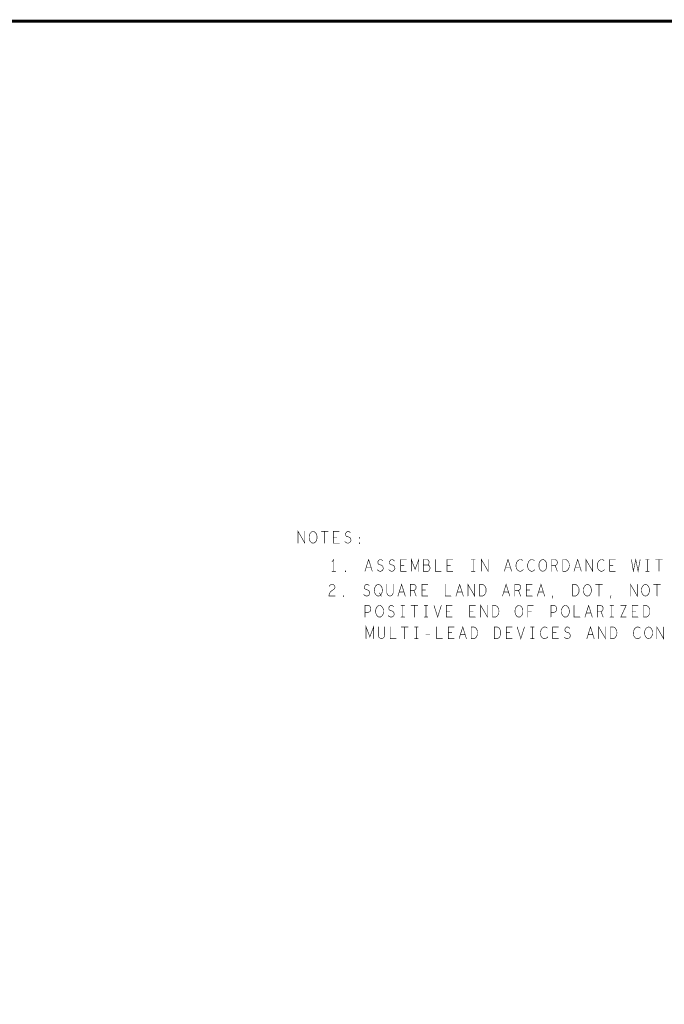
# Model space of a CAD drawing. Extents: x 23.5 to 56.6, y 21.5 to 42.6.
# Tile 21 of 22: x 42.8 to 49.7, y 32 to 42.6. Entities that reach past the tile are written whole.
import ezdxf

# ---------------------------------------------------------------- set-up
doc = ezdxf.new("R2010")
doc.units = 0
doc.layers.add('1', color=2, linetype='CONTINUOUS')

msp = doc.modelspace()

# ---------------------------------------------------------------- linework, layer by layer
at = {"layer": '1'}
for points, const_width in [([(23.545, 21.545), (56.545, 21.545), (56.545, 42.545), (23.545, 42.545), (23.545, 21.545)], 0.03), ([(45.81, 36.97), (45.81, 37.095), (45.882, 36.97), (45.882, 37.095)], 0.006), ([(45.97, 36.97), (45.958, 36.972), (45.947, 36.98), (45.937, 36.992), (45.931, 37.007), (45.928, 37.024), (45.928, 37.04), (45.931, 37.057), (45.937, 37.072), (45.947, 37.084), (45.958, 37.092), (45.97, 37.095), (45.982, 37.092), (45.993, 37.084), (46.003, 37.072), (46.009, 37.057), (46.012, 37.04), (46.012, 37.024), (46.009, 37.007), (46.003, 36.992), (45.993, 36.98), (45.982, 36.972), (45.97, 36.97)], 0.006), ([(46.058, 37.095), (46.13, 37.095)], 0.006), ([(46.094, 37.095), (46.094, 36.97)], 0.006), ([(46.249, 36.97), (46.187, 36.97), (46.187, 37.095), (46.249, 37.095)], 0.006), ([(46.224, 37.034), (46.187, 37.034)], 0.006), ([(46.309, 36.986), (46.322, 36.976), (46.336, 36.97), (46.348, 36.97), (46.361, 36.976), (46.37, 36.986), (46.375, 37.001), (46.371, 37.015), (46.364, 37.028), (46.35, 37.036), (46.331, 37.04), (46.32, 37.049), (46.316, 37.063), (46.319, 37.078), (46.327, 37.088), (46.337, 37.095), (46.348, 37.095), (46.359, 37.09), (46.368, 37.08)], 0.006), ([(46.466, 37.022), (46.463, 37.024), (46.463, 37.028), (46.466, 37.03), (46.469, 37.028), (46.469, 37.024), (46.466, 37.022)], 0.006), ([(46.466, 36.965), (46.463, 36.967), (46.463, 36.972), (46.466, 36.974), (46.469, 36.972), (46.469, 36.967), (46.466, 36.965)], 0.006), ([(46.191, 36.67), (46.191, 36.795), (46.172, 36.77)], 0.006), ([(46.524, 36.67), (46.563, 36.795), (46.602, 36.67)], 0.006), ([(47.019, 36.67), (47.019, 36.795), (47.059, 36.69), (47.099, 36.795), (47.099, 36.67)], 0.006), ([(47.767, 36.67), (47.767, 36.795), (47.839, 36.67), (47.839, 36.795)], 0.006), ([(48.012, 36.67), (48.051, 36.795), (48.09, 36.67)], 0.006), ([(48.756, 36.67), (48.795, 36.795), (48.834, 36.67)], 0.006), ([(48.883, 36.67), (48.883, 36.795), (48.955, 36.67), (48.955, 36.795)], 0.006), ([(49.369, 36.795), (49.39, 36.67), (49.415, 36.795), (49.44, 36.67), (49.462, 36.795)], 0.006), ([(46.588, 36.713), (46.538, 36.713)], 0.006), ([(46.654, 36.686), (46.667, 36.676), (46.681, 36.67), (46.693, 36.67), (46.706, 36.676), (46.715, 36.686), (46.72, 36.701), (46.716, 36.715), (46.709, 36.728), (46.695, 36.736), (46.676, 36.74), (46.665, 36.749), (46.661, 36.763), (46.664, 36.778), (46.672, 36.788), (46.682, 36.795), (46.693, 36.795), (46.704, 36.79), (46.713, 36.78)], 0.006), ([(46.778, 36.686), (46.791, 36.676), (46.805, 36.67), (46.817, 36.67), (46.83, 36.676), (46.839, 36.686), (46.844, 36.701), (46.84, 36.715), (46.833, 36.728), (46.819, 36.736), (46.8, 36.74), (46.789, 36.749), (46.785, 36.763), (46.788, 36.778), (46.796, 36.788), (46.806, 36.795), (46.817, 36.795), (46.828, 36.79), (46.837, 36.78)], 0.006), ([(46.966, 36.67), (46.904, 36.67), (46.904, 36.795), (46.966, 36.795)], 0.006), ([(46.941, 36.734), (46.904, 36.734)], 0.006), ([(47.195, 36.736), (47.202, 36.742), (47.206, 36.753), (47.209, 36.767), (47.206, 36.78), (47.2, 36.788), (47.189, 36.795), (47.147, 36.795), (47.147, 36.67), (47.199, 36.67), (47.209, 36.678), (47.216, 36.69), (47.219, 36.705), (47.216, 36.72), (47.206, 36.732), (47.195, 36.736), (47.147, 36.736)], 0.006), ([(47.276, 36.795), (47.276, 36.67), (47.338, 36.67)], 0.006), ([(47.462, 36.67), (47.4, 36.67), (47.4, 36.795), (47.462, 36.795)], 0.006), ([(47.437, 36.734), (47.4, 36.734)], 0.006), ([(47.66, 36.795), (47.698, 36.795)], 0.006), ([(47.679, 36.795), (47.679, 36.67)], 0.006), ([(48.076, 36.713), (48.026, 36.713)], 0.006), ([(48.209, 36.784), (48.2, 36.79), (48.189, 36.795), (48.177, 36.795), (48.163, 36.788), (48.152, 36.778), (48.144, 36.765), (48.138, 36.745), (48.136, 36.726), (48.139, 36.707), (48.144, 36.695), (48.153, 36.682), (48.164, 36.674), (48.175, 36.67), (48.186, 36.67), (48.197, 36.674), (48.206, 36.68), (48.214, 36.688)], 0.006), ([(48.333, 36.784), (48.324, 36.79), (48.313, 36.795), (48.301, 36.795), (48.287, 36.788), (48.276, 36.778), (48.268, 36.765), (48.262, 36.745), (48.26, 36.726), (48.263, 36.707), (48.268, 36.695), (48.277, 36.682), (48.288, 36.674), (48.299, 36.67), (48.31, 36.67), (48.321, 36.674), (48.33, 36.68), (48.338, 36.688)], 0.006), ([(48.423, 36.67), (48.411, 36.672), (48.4, 36.68), (48.39, 36.692), (48.384, 36.707), (48.381, 36.724), (48.381, 36.74), (48.384, 36.757), (48.39, 36.772), (48.4, 36.784), (48.411, 36.792), (48.423, 36.795), (48.435, 36.792), (48.446, 36.784), (48.456, 36.772), (48.462, 36.757), (48.465, 36.74), (48.465, 36.724), (48.462, 36.707), (48.456, 36.692), (48.446, 36.68), (48.435, 36.672), (48.423, 36.67)], 0.006), ([(48.516, 36.67), (48.516, 36.795), (48.555, 36.795), (48.567, 36.788), (48.575, 36.78), (48.578, 36.763), (48.575, 36.747), (48.566, 36.736), (48.555, 36.73), (48.516, 36.73)], 0.006), ([(48.555, 36.73), (48.578, 36.67)], 0.006), ([(48.637, 36.67), (48.637, 36.795), (48.668, 36.795), (48.68, 36.788), (48.69, 36.78), (48.697, 36.767), (48.704, 36.753), (48.705, 36.732), (48.704, 36.711), (48.697, 36.697), (48.69, 36.684), (48.68, 36.676), (48.668, 36.67), (48.637, 36.67)], 0.006), ([(48.82, 36.713), (48.77, 36.713)], 0.006), ([(49.077, 36.784), (49.068, 36.79), (49.057, 36.795), (49.045, 36.795), (49.031, 36.788), (49.02, 36.778), (49.012, 36.765), (49.006, 36.745), (49.004, 36.726), (49.007, 36.707), (49.012, 36.695), (49.021, 36.682), (49.032, 36.674), (49.043, 36.67), (49.054, 36.67), (49.065, 36.674), (49.074, 36.68), (49.082, 36.688)], 0.006), ([(49.198, 36.67), (49.136, 36.67), (49.136, 36.795), (49.198, 36.795)], 0.006), ([(49.173, 36.734), (49.136, 36.734)], 0.006), ([(49.52, 36.795), (49.558, 36.795)], 0.006), ([(49.539, 36.795), (49.539, 36.67)], 0.006), ([(49.627, 36.795), (49.699, 36.795)], 0.006), ([(49.663, 36.795), (49.663, 36.67)], 0.006), ([(46.172, 36.67), (46.21, 36.67)], 0.006), ([(46.315, 36.665), (46.312, 36.667), (46.312, 36.672), (46.315, 36.674), (46.318, 36.672), (46.318, 36.667), (46.315, 36.665)], 0.006), ([(47.66, 36.67), (47.698, 36.67)], 0.006), ([(49.52, 36.67), (49.558, 36.67)], 0.006), ([(46.142, 36.509), (46.151, 36.521), (46.162, 36.527), (46.174, 36.53), (46.19, 36.525), (46.2, 36.515), (46.204, 36.502), (46.202, 36.49), (46.196, 36.48), (46.165, 36.459), (46.151, 36.444), (46.142, 36.423), (46.138, 36.405), (46.204, 36.405)], 0.006), ([(46.51, 36.421), (46.523, 36.411), (46.537, 36.405), (46.549, 36.405), (46.562, 36.411), (46.571, 36.421), (46.576, 36.436), (46.572, 36.45), (46.565, 36.463), (46.551, 36.471), (46.532, 36.475), (46.521, 36.484), (46.517, 36.498), (46.52, 36.513), (46.528, 36.523), (46.538, 36.53), (46.549, 36.53), (46.56, 36.525), (46.569, 36.515)], 0.006), ([(46.667, 36.405), (46.655, 36.407), (46.644, 36.415), (46.634, 36.427), (46.628, 36.442), (46.625, 36.459), (46.625, 36.475), (46.628, 36.492), (46.634, 36.507), (46.644, 36.519), (46.655, 36.527), (46.667, 36.53), (46.679, 36.527), (46.69, 36.519), (46.7, 36.507), (46.706, 36.492), (46.709, 36.475), (46.709, 36.459), (46.706, 36.442), (46.7, 36.427), (46.69, 36.415), (46.679, 36.407), (46.667, 36.405)], 0.006), ([(46.757, 36.53), (46.757, 36.44), (46.763, 36.421), (46.776, 36.409), (46.791, 36.405), (46.807, 36.409), (46.819, 36.421), (46.825, 36.44), (46.825, 36.53)], 0.006), ([(46.876, 36.405), (46.915, 36.53), (46.954, 36.405)], 0.006), ([(47.008, 36.405), (47.008, 36.53), (47.047, 36.53), (47.059, 36.523), (47.067, 36.515), (47.07, 36.498), (47.067, 36.482), (47.058, 36.471), (47.047, 36.465), (47.008, 36.465)], 0.006), ([(47.194, 36.405), (47.132, 36.405), (47.132, 36.53), (47.194, 36.53)], 0.006), ([(47.38, 36.53), (47.38, 36.405), (47.442, 36.405)], 0.006), ([(47.496, 36.405), (47.535, 36.53), (47.574, 36.405)], 0.006), ([(47.623, 36.405), (47.623, 36.53), (47.695, 36.405), (47.695, 36.53)], 0.006), ([(47.749, 36.405), (47.749, 36.53), (47.78, 36.53), (47.792, 36.523), (47.802, 36.515), (47.809, 36.502), (47.816, 36.488), (47.817, 36.467), (47.816, 36.446), (47.809, 36.432), (47.802, 36.419), (47.792, 36.411), (47.78, 36.405), (47.749, 36.405)], 0.006), ([(47.992, 36.405), (48.031, 36.53), (48.07, 36.405)], 0.006), ([(48.124, 36.405), (48.124, 36.53), (48.163, 36.53), (48.175, 36.523), (48.183, 36.515), (48.186, 36.498), (48.183, 36.482), (48.174, 36.471), (48.163, 36.465), (48.124, 36.465)], 0.006), ([(48.31, 36.405), (48.248, 36.405), (48.248, 36.53), (48.31, 36.53)], 0.006), ([(48.364, 36.405), (48.403, 36.53), (48.442, 36.405)], 0.006), ([(48.741, 36.405), (48.741, 36.53), (48.772, 36.53), (48.784, 36.523), (48.794, 36.515), (48.801, 36.502), (48.808, 36.488), (48.809, 36.467), (48.808, 36.446), (48.801, 36.432), (48.794, 36.419), (48.784, 36.411), (48.772, 36.405), (48.741, 36.405)], 0.006), ([(48.899, 36.405), (48.887, 36.407), (48.876, 36.415), (48.866, 36.427), (48.86, 36.442), (48.857, 36.459), (48.857, 36.475), (48.86, 36.492), (48.866, 36.507), (48.876, 36.519), (48.887, 36.527), (48.899, 36.53), (48.911, 36.527), (48.922, 36.519), (48.932, 36.507), (48.938, 36.492), (48.941, 36.475), (48.941, 36.459), (48.938, 36.442), (48.932, 36.427), (48.922, 36.415), (48.911, 36.407), (48.899, 36.405)], 0.006), ([(48.987, 36.53), (49.059, 36.53)], 0.006), ([(49.023, 36.53), (49.023, 36.405)], 0.006), ([(49.359, 36.405), (49.359, 36.53), (49.431, 36.405), (49.431, 36.53)], 0.006), ([(49.519, 36.405), (49.507, 36.407), (49.496, 36.415), (49.486, 36.427), (49.48, 36.442), (49.477, 36.459), (49.477, 36.475), (49.48, 36.492), (49.486, 36.507), (49.496, 36.519), (49.507, 36.527), (49.519, 36.53), (49.531, 36.527), (49.542, 36.519), (49.552, 36.507), (49.558, 36.492), (49.561, 36.475), (49.561, 36.459), (49.558, 36.442), (49.552, 36.427), (49.542, 36.415), (49.531, 36.407), (49.519, 36.405)], 0.006), ([(49.607, 36.53), (49.679, 36.53)], 0.006), ([(49.643, 36.53), (49.643, 36.405)], 0.006), ([(46.295, 36.4), (46.292, 36.402), (46.292, 36.407), (46.295, 36.409), (46.298, 36.407), (46.298, 36.402), (46.295, 36.4)], 0.006), ([(46.679, 36.438), (46.698, 36.405)], 0.006), ([(46.94, 36.448), (46.89, 36.448)], 0.006), ([(47.047, 36.465), (47.07, 36.405)], 0.006), ([(47.169, 36.469), (47.132, 36.469)], 0.006), ([(47.56, 36.448), (47.51, 36.448)], 0.006), ([(48.056, 36.448), (48.006, 36.448)], 0.006), ([(48.163, 36.465), (48.186, 36.405)], 0.006), ([(48.285, 36.469), (48.248, 36.469)], 0.006), ([(48.428, 36.448), (48.378, 36.448)], 0.006), ([(48.524, 36.382), (48.53, 36.409)], 0.006), ([(49.144, 36.382), (49.15, 36.409)], 0.006), ([(46.525, 36.18), (46.525, 36.305), (46.562, 36.305), (46.575, 36.298), (46.584, 36.284), (46.587, 36.267), (46.584, 36.25), (46.576, 36.238), (46.562, 36.232), (46.525, 36.232)], 0.006), ([(46.68, 36.18), (46.668, 36.182), (46.657, 36.19), (46.647, 36.202), (46.641, 36.217), (46.638, 36.234), (46.638, 36.25), (46.641, 36.267), (46.647, 36.282), (46.657, 36.294), (46.668, 36.302), (46.68, 36.305), (46.692, 36.302), (46.703, 36.294), (46.713, 36.282), (46.719, 36.267), (46.722, 36.25), (46.722, 36.234), (46.719, 36.217), (46.713, 36.202), (46.703, 36.19), (46.692, 36.182), (46.68, 36.18)], 0.006), ([(46.771, 36.196), (46.784, 36.186), (46.798, 36.18), (46.81, 36.18), (46.823, 36.186), (46.832, 36.196), (46.837, 36.211), (46.833, 36.225), (46.826, 36.238), (46.812, 36.246), (46.793, 36.25), (46.782, 36.259), (46.778, 36.273), (46.781, 36.288), (46.789, 36.298), (46.799, 36.305), (46.81, 36.305), (46.821, 36.3), (46.83, 36.29)], 0.006), ([(46.909, 36.305), (46.947, 36.305)], 0.006), ([(46.928, 36.305), (46.928, 36.18)], 0.006), ([(47.016, 36.305), (47.088, 36.305)], 0.006), ([(47.052, 36.305), (47.052, 36.18)], 0.006), ([(47.157, 36.305), (47.195, 36.305)], 0.006), ([(47.176, 36.305), (47.176, 36.18)], 0.006), ([(47.261, 36.305), (47.3, 36.18), (47.339, 36.305)], 0.006), ([(47.455, 36.18), (47.393, 36.18), (47.393, 36.305), (47.455, 36.305)], 0.006), ([(47.703, 36.18), (47.641, 36.18), (47.641, 36.305), (47.703, 36.305)], 0.006), ([(47.76, 36.18), (47.76, 36.305), (47.832, 36.18), (47.832, 36.305)], 0.006), ([(47.886, 36.18), (47.886, 36.305), (47.917, 36.305), (47.929, 36.298), (47.939, 36.29), (47.946, 36.277), (47.953, 36.263), (47.954, 36.242), (47.953, 36.221), (47.946, 36.207), (47.939, 36.194), (47.929, 36.186), (47.917, 36.18), (47.886, 36.18)], 0.006), ([(48.168, 36.18), (48.156, 36.182), (48.145, 36.19), (48.135, 36.202), (48.129, 36.217), (48.126, 36.234), (48.126, 36.25), (48.129, 36.267), (48.135, 36.282), (48.145, 36.294), (48.156, 36.302), (48.168, 36.305), (48.18, 36.302), (48.191, 36.294), (48.201, 36.282), (48.207, 36.267), (48.21, 36.25), (48.21, 36.234), (48.207, 36.217), (48.201, 36.202), (48.191, 36.19), (48.18, 36.182), (48.168, 36.18)], 0.006), ([(48.263, 36.18), (48.263, 36.305), (48.321, 36.305)], 0.006), ([(48.509, 36.18), (48.509, 36.305), (48.546, 36.305), (48.559, 36.298), (48.568, 36.284), (48.571, 36.267), (48.568, 36.25), (48.56, 36.238), (48.546, 36.232), (48.509, 36.232)], 0.006), ([(48.664, 36.18), (48.652, 36.182), (48.641, 36.19), (48.631, 36.202), (48.625, 36.217), (48.622, 36.234), (48.622, 36.25), (48.625, 36.267), (48.631, 36.282), (48.641, 36.294), (48.652, 36.302), (48.664, 36.305), (48.676, 36.302), (48.687, 36.294), (48.697, 36.282), (48.703, 36.267), (48.706, 36.25), (48.706, 36.234), (48.703, 36.217), (48.697, 36.202), (48.687, 36.19), (48.676, 36.182), (48.664, 36.18)], 0.006), ([(48.757, 36.305), (48.757, 36.18), (48.819, 36.18)], 0.006), ([(48.873, 36.18), (48.912, 36.305), (48.951, 36.18)], 0.006), ([(49.005, 36.18), (49.005, 36.305), (49.044, 36.305), (49.056, 36.298), (49.064, 36.29), (49.067, 36.273), (49.064, 36.257), (49.055, 36.246), (49.044, 36.24), (49.005, 36.24)], 0.006), ([(49.141, 36.305), (49.179, 36.305)], 0.006), ([(49.16, 36.305), (49.16, 36.18)], 0.006), ([(49.255, 36.305), (49.313, 36.305), (49.255, 36.18), (49.313, 36.18)], 0.006), ([(49.439, 36.18), (49.377, 36.18), (49.377, 36.305), (49.439, 36.305)], 0.006), ([(49.498, 36.18), (49.498, 36.305), (49.529, 36.305), (49.541, 36.298), (49.551, 36.29), (49.558, 36.277), (49.565, 36.263), (49.566, 36.242), (49.565, 36.221), (49.558, 36.207), (49.551, 36.194), (49.541, 36.186), (49.529, 36.18), (49.498, 36.18)], 0.006), ([(46.909, 36.18), (46.947, 36.18)], 0.006), ([(47.157, 36.18), (47.195, 36.18)], 0.006), ([(47.43, 36.244), (47.393, 36.244)], 0.006), ([(47.678, 36.244), (47.641, 36.244)], 0.006), ([(48.3, 36.244), (48.263, 36.244)], 0.006), ([(48.937, 36.223), (48.887, 36.223)], 0.006), ([(49.044, 36.24), (49.067, 36.18)], 0.006), ([(49.141, 36.18), (49.179, 36.18)], 0.006), ([(49.414, 36.244), (49.377, 36.244)], 0.006), ([(46.536, 35.95), (46.536, 36.075), (46.576, 35.97), (46.616, 36.075), (46.616, 35.95)], 0.006), ([(46.666, 36.075), (46.666, 35.985), (46.672, 35.966), (46.685, 35.954), (46.7, 35.95), (46.716, 35.954), (46.728, 35.966), (46.734, 35.985), (46.734, 36.075)], 0.006), ([(46.793, 36.075), (46.793, 35.95), (46.855, 35.95)], 0.006), ([(46.912, 36.075), (46.984, 36.075)], 0.006), ([(46.948, 36.075), (46.948, 35.95)], 0.006), ([(47.053, 36.075), (47.091, 36.075)], 0.006), ([(47.072, 36.075), (47.072, 35.95)], 0.006), ([(47.289, 36.075), (47.289, 35.95), (47.351, 35.95)], 0.006), ([(47.475, 35.95), (47.413, 35.95), (47.413, 36.075), (47.475, 36.075)], 0.006), ([(47.529, 35.95), (47.568, 36.075), (47.607, 35.95)], 0.006), ([(47.658, 35.95), (47.658, 36.075), (47.689, 36.075), (47.701, 36.068), (47.711, 36.06), (47.718, 36.047), (47.725, 36.033), (47.726, 36.012), (47.725, 35.991), (47.718, 35.977), (47.711, 35.964), (47.701, 35.956), (47.689, 35.95), (47.658, 35.95)], 0.006), ([(47.906, 35.95), (47.906, 36.075), (47.937, 36.075), (47.949, 36.068), (47.959, 36.06), (47.966, 36.047), (47.973, 36.033), (47.974, 36.012), (47.973, 35.991), (47.966, 35.977), (47.959, 35.964), (47.949, 35.956), (47.937, 35.95), (47.906, 35.95)], 0.006), ([(48.095, 35.95), (48.033, 35.95), (48.033, 36.075), (48.095, 36.075)], 0.006), ([(48.149, 36.075), (48.188, 35.95), (48.227, 36.075)], 0.006), ([(48.293, 36.075), (48.331, 36.075)], 0.006), ([(48.312, 36.075), (48.312, 35.95)], 0.006), ([(48.47, 36.064), (48.461, 36.07), (48.45, 36.075), (48.438, 36.075), (48.424, 36.068), (48.413, 36.058), (48.405, 36.045), (48.399, 36.025), (48.397, 36.006), (48.4, 35.987), (48.405, 35.975), (48.414, 35.962), (48.425, 35.954), (48.436, 35.95), (48.447, 35.95), (48.458, 35.954), (48.467, 35.96), (48.475, 35.968)], 0.006), ([(48.591, 35.95), (48.529, 35.95), (48.529, 36.075), (48.591, 36.075)], 0.006), ([(48.651, 35.966), (48.664, 35.956), (48.678, 35.95), (48.69, 35.95), (48.703, 35.956), (48.712, 35.966), (48.717, 35.981), (48.713, 35.995), (48.706, 36.008), (48.692, 36.016), (48.673, 36.02), (48.662, 36.029), (48.658, 36.043), (48.661, 36.058), (48.669, 36.068), (48.679, 36.075), (48.69, 36.075), (48.701, 36.07), (48.71, 36.06)], 0.006), ([(48.893, 35.95), (48.932, 36.075), (48.971, 35.95)], 0.006), ([(49.02, 35.95), (49.02, 36.075), (49.092, 35.95), (49.092, 36.075)], 0.006), ([(49.146, 35.95), (49.146, 36.075), (49.177, 36.075), (49.189, 36.068), (49.199, 36.06), (49.206, 36.047), (49.213, 36.033), (49.214, 36.012), (49.213, 35.991), (49.206, 35.977), (49.199, 35.964), (49.189, 35.956), (49.177, 35.95), (49.146, 35.95)], 0.006), ([(49.462, 36.064), (49.453, 36.07), (49.442, 36.075), (49.43, 36.075), (49.416, 36.068), (49.405, 36.058), (49.397, 36.045), (49.391, 36.025), (49.389, 36.006), (49.392, 35.987), (49.397, 35.975), (49.406, 35.962), (49.417, 35.954), (49.428, 35.95), (49.439, 35.95), (49.45, 35.954), (49.459, 35.96), (49.467, 35.968)], 0.006), ([(49.552, 35.95), (49.54, 35.952), (49.529, 35.96), (49.519, 35.972), (49.513, 35.987), (49.51, 36.004), (49.51, 36.02), (49.513, 36.037), (49.519, 36.052), (49.529, 36.064), (49.54, 36.072), (49.552, 36.075), (49.564, 36.072), (49.575, 36.064), (49.585, 36.052), (49.591, 36.037), (49.594, 36.02), (49.594, 36.004), (49.591, 35.987), (49.585, 35.972), (49.575, 35.96), (49.564, 35.952), (49.552, 35.95)], 0.006), ([(49.64, 35.95), (49.64, 36.075), (49.712, 35.95), (49.712, 36.075)], 0.006), ([(47.176, 35.991), (47.216, 35.991)], 0.006), ([(47.45, 36.014), (47.413, 36.014)], 0.006), ([(47.593, 35.993), (47.543, 35.993)], 0.006), ([(48.07, 36.014), (48.033, 36.014)], 0.006), ([(48.566, 36.014), (48.529, 36.014)], 0.006), ([(48.957, 35.993), (48.907, 35.993)], 0.006), ([(47.053, 35.95), (47.091, 35.95)], 0.006), ([(48.293, 35.95), (48.331, 35.95)], 0.006)]:
    msp.add_lwpolyline(points, dxfattribs=dict(at, const_width=const_width))
at = {"layer": '1', "const_width": 0.003}
for points in [[(45.8835, 37.095, 1), (45.8805, 37.095, 1)], [(46.0595, 37.095, 1), (46.0565, 37.095, 1)], [(46.0955, 37.095, 1), (46.0925, 37.095, 1)], [(46.1315, 37.095, 1), (46.1285, 37.095, 1)], [(46.1885, 37.034, 1), (46.1855, 37.034, 1)], [(46.2255, 37.034, 1), (46.2225, 37.034, 1)], [(46.2505, 37.095, 1), (46.2475, 37.095, 1)], [(46.3695, 37.08, 1), (46.3665, 37.08, 1)], [(46.4675, 37.022, 1), (46.4645, 37.022, 1)], [(46.4675, 37.022, 1), (46.4645, 37.022, 1)], [(45.8115, 36.97, 1), (45.8085, 36.97, 1)], [(45.9715, 36.97, 1), (45.9685, 36.97, 1)], [(45.9715, 36.97, 1), (45.9685, 36.97, 1)], [(46.0955, 36.97, 1), (46.0925, 36.97, 1)], [(46.2505, 36.97, 1), (46.2475, 36.97, 1)], [(46.3105, 36.986, 1), (46.3075, 36.986, 1)], [(46.4675, 36.965, 1), (46.4645, 36.965, 1)], [(46.4675, 36.965, 1), (46.4645, 36.965, 1)], [(46.1735, 36.77, 1), (46.1705, 36.77, 1)], [(46.5395, 36.713, 1), (46.5365, 36.713, 1)], [(46.5895, 36.713, 1), (46.5865, 36.713, 1)], [(46.7145, 36.78, 1), (46.7115, 36.78, 1)], [(46.8385, 36.78, 1), (46.8355, 36.78, 1)], [(46.9055, 36.734, 1), (46.9025, 36.734, 1)], [(46.9425, 36.734, 1), (46.9395, 36.734, 1)], [(46.9675, 36.795, 1), (46.9645, 36.795, 1)], [(47.1485, 36.736, 1), (47.1455, 36.736, 1)], [(47.1965, 36.736, 1), (47.1935, 36.736, 1)], [(47.2775, 36.795, 1), (47.2745, 36.795, 1)], [(47.4015, 36.734, 1), (47.3985, 36.734, 1)], [(47.4385, 36.734, 1), (47.4355, 36.734, 1)], [(47.4635, 36.795, 1), (47.4605, 36.795, 1)], [(47.6615, 36.795, 1), (47.6585, 36.795, 1)], [(47.6805, 36.795, 1), (47.6775, 36.795, 1)], [(47.6995, 36.795, 1), (47.6965, 36.795, 1)], [(47.8405, 36.795, 1), (47.8375, 36.795, 1)], [(48.0275, 36.713, 1), (48.0245, 36.713, 1)], [(48.0775, 36.713, 1), (48.0745, 36.713, 1)], [(48.2105, 36.784, 1), (48.2075, 36.784, 1)], [(48.3345, 36.784, 1), (48.3315, 36.784, 1)], [(48.5175, 36.73, 1), (48.5145, 36.73, 1)], [(48.5565, 36.73, 1), (48.5535, 36.73, 1)], [(48.7715, 36.713, 1), (48.7685, 36.713, 1)], [(48.8215, 36.713, 1), (48.8185, 36.713, 1)], [(48.9565, 36.795, 1), (48.9535, 36.795, 1)], [(49.0785, 36.784, 1), (49.0755, 36.784, 1)], [(49.1375, 36.734, 1), (49.1345, 36.734, 1)], [(49.1745, 36.734, 1), (49.1715, 36.734, 1)], [(49.1995, 36.795, 1), (49.1965, 36.795, 1)], [(49.3705, 36.795, 1), (49.3675, 36.795, 1)], [(49.4635, 36.795, 1), (49.4605, 36.795, 1)], [(49.5215, 36.795, 1), (49.5185, 36.795, 1)], [(49.5405, 36.795, 1), (49.5375, 36.795, 1)], [(49.5595, 36.795, 1), (49.5565, 36.795, 1)], [(49.6285, 36.795, 1), (49.6255, 36.795, 1)], [(49.6645, 36.795, 1), (49.6615, 36.795, 1)], [(49.7005, 36.795, 1), (49.6975, 36.795, 1)], [(46.1735, 36.67, 1), (46.1705, 36.67, 1)], [(46.1925, 36.67, 1), (46.1895, 36.67, 1)], [(46.2115, 36.67, 1), (46.2085, 36.67, 1)], [(46.3165, 36.665, 1), (46.3135, 36.665, 1)], [(46.3165, 36.665, 1), (46.3135, 36.665, 1)], [(46.5255, 36.67, 1), (46.5225, 36.67, 1)], [(46.6035, 36.67, 1), (46.6005, 36.67, 1)], [(46.6555, 36.686, 1), (46.6525, 36.686, 1)], [(46.7795, 36.686, 1), (46.7765, 36.686, 1)], [(46.9675, 36.67, 1), (46.9645, 36.67, 1)], [(47.0205, 36.67, 1), (47.0175, 36.67, 1)], [(47.1005, 36.67, 1), (47.0975, 36.67, 1)], [(47.3395, 36.67, 1), (47.3365, 36.67, 1)], [(47.4635, 36.67, 1), (47.4605, 36.67, 1)], [(47.6615, 36.67, 1), (47.6585, 36.67, 1)], [(47.6805, 36.67, 1), (47.6775, 36.67, 1)], [(47.6995, 36.67, 1), (47.6965, 36.67, 1)], [(47.7685, 36.67, 1), (47.7655, 36.67, 1)], [(48.0135, 36.67, 1), (48.0105, 36.67, 1)], [(48.0915, 36.67, 1), (48.0885, 36.67, 1)], [(48.2155, 36.688, 1), (48.2125, 36.688, 1)], [(48.3395, 36.688, 1), (48.3365, 36.688, 1)], [(48.4245, 36.67, 1), (48.4215, 36.67, 1)], [(48.4245, 36.67, 1), (48.4215, 36.67, 1)], [(48.5175, 36.67, 1), (48.5145, 36.67, 1)], [(48.5795, 36.67, 1), (48.5765, 36.67, 1)], [(48.6385, 36.67, 1), (48.6355, 36.67, 1)], [(48.6385, 36.67, 1), (48.6355, 36.67, 1)], [(48.7575, 36.67, 1), (48.7545, 36.67, 1)], [(48.8355, 36.67, 1), (48.8325, 36.67, 1)], [(48.8845, 36.67, 1), (48.8815, 36.67, 1)], [(49.0835, 36.688, 1), (49.0805, 36.688, 1)], [(49.1995, 36.67, 1), (49.1965, 36.67, 1)], [(49.5215, 36.67, 1), (49.5185, 36.67, 1)], [(49.5405, 36.67, 1), (49.5375, 36.67, 1)], [(49.5595, 36.67, 1), (49.5565, 36.67, 1)], [(49.6645, 36.67, 1), (49.6615, 36.67, 1)], [(46.1435, 36.509, 1), (46.1405, 36.509, 1)], [(46.5705, 36.515, 1), (46.5675, 36.515, 1)], [(46.7585, 36.53, 1), (46.7555, 36.53, 1)], [(46.8265, 36.53, 1), (46.8235, 36.53, 1)], [(47.1955, 36.53, 1), (47.1925, 36.53, 1)], [(47.3815, 36.53, 1), (47.3785, 36.53, 1)], [(47.6965, 36.53, 1), (47.6935, 36.53, 1)], [(48.3115, 36.53, 1), (48.3085, 36.53, 1)], [(48.9885, 36.53, 1), (48.9855, 36.53, 1)], [(49.0245, 36.53, 1), (49.0215, 36.53, 1)], [(49.0605, 36.53, 1), (49.0575, 36.53, 1)], [(49.4325, 36.53, 1), (49.4295, 36.53, 1)], [(49.6085, 36.53, 1), (49.6055, 36.53, 1)], [(49.6445, 36.53, 1), (49.6415, 36.53, 1)], [(49.6805, 36.53, 1), (49.6775, 36.53, 1)], [(46.2055, 36.405, 1), (46.2025, 36.405, 1)], [(46.2965, 36.4, 1), (46.2935, 36.4, 1)], [(46.2965, 36.4, 1), (46.2935, 36.4, 1)], [(46.5115, 36.421, 1), (46.5085, 36.421, 1)], [(46.6685, 36.405, 1), (46.6655, 36.405, 1)], [(46.6685, 36.405, 1), (46.6655, 36.405, 1)], [(46.6805, 36.438, 1), (46.6775, 36.438, 1)], [(46.6995, 36.405, 1), (46.6965, 36.405, 1)], [(46.8775, 36.405, 1), (46.8745, 36.405, 1)], [(46.8915, 36.448, 1), (46.8885, 36.448, 1)], [(46.9415, 36.448, 1), (46.9385, 36.448, 1)], [(46.9555, 36.405, 1), (46.9525, 36.405, 1)], [(47.0095, 36.465, 1), (47.0065, 36.465, 1)], [(47.0095, 36.405, 1), (47.0065, 36.405, 1)], [(47.0485, 36.465, 1), (47.0455, 36.465, 1)], [(47.0715, 36.405, 1), (47.0685, 36.405, 1)], [(47.1335, 36.469, 1), (47.1305, 36.469, 1)], [(47.1705, 36.469, 1), (47.1675, 36.469, 1)], [(47.1955, 36.405, 1), (47.1925, 36.405, 1)], [(47.4435, 36.405, 1), (47.4405, 36.405, 1)], [(47.4975, 36.405, 1), (47.4945, 36.405, 1)], [(47.5115, 36.448, 1), (47.5085, 36.448, 1)], [(47.5615, 36.448, 1), (47.5585, 36.448, 1)], [(47.5755, 36.405, 1), (47.5725, 36.405, 1)], [(47.6245, 36.405, 1), (47.6215, 36.405, 1)], [(47.7505, 36.405, 1), (47.7475, 36.405, 1)], [(47.7505, 36.405, 1), (47.7475, 36.405, 1)], [(47.9935, 36.405, 1), (47.9905, 36.405, 1)], [(48.0075, 36.448, 1), (48.0045, 36.448, 1)], [(48.0575, 36.448, 1), (48.0545, 36.448, 1)], [(48.0715, 36.405, 1), (48.0685, 36.405, 1)], [(48.1255, 36.465, 1), (48.1225, 36.465, 1)], [(48.1255, 36.405, 1), (48.1225, 36.405, 1)], [(48.1645, 36.465, 1), (48.1615, 36.465, 1)], [(48.1875, 36.405, 1), (48.1845, 36.405, 1)], [(48.2495, 36.469, 1), (48.2465, 36.469, 1)], [(48.2865, 36.469, 1), (48.2835, 36.469, 1)], [(48.3115, 36.405, 1), (48.3085, 36.405, 1)], [(48.3655, 36.405, 1), (48.3625, 36.405, 1)], [(48.3795, 36.448, 1), (48.3765, 36.448, 1)], [(48.4295, 36.448, 1), (48.4265, 36.448, 1)], [(48.4435, 36.405, 1), (48.4405, 36.405, 1)], [(48.5255, 36.382, 1), (48.5225, 36.382, 1)], [(48.5315, 36.409, 1), (48.5285, 36.409, 1)], [(48.7425, 36.405, 1), (48.7395, 36.405, 1)], [(48.7425, 36.405, 1), (48.7395, 36.405, 1)], [(48.9005, 36.405, 1), (48.8975, 36.405, 1)], [(48.9005, 36.405, 1), (48.8975, 36.405, 1)], [(49.0245, 36.405, 1), (49.0215, 36.405, 1)], [(49.1455, 36.382, 1), (49.1425, 36.382, 1)], [(49.1515, 36.409, 1), (49.1485, 36.409, 1)], [(49.3605, 36.405, 1), (49.3575, 36.405, 1)], [(49.5205, 36.405, 1), (49.5175, 36.405, 1)], [(49.5205, 36.405, 1), (49.5175, 36.405, 1)], [(49.6445, 36.405, 1), (49.6415, 36.405, 1)], [(46.8315, 36.29, 1), (46.8285, 36.29, 1)], [(46.9105, 36.305, 1), (46.9075, 36.305, 1)], [(46.9295, 36.305, 1), (46.9265, 36.305, 1)], [(46.9485, 36.305, 1), (46.9455, 36.305, 1)], [(47.0175, 36.305, 1), (47.0145, 36.305, 1)], [(47.0535, 36.305, 1), (47.0505, 36.305, 1)], [(47.0895, 36.305, 1), (47.0865, 36.305, 1)], [(47.1585, 36.305, 1), (47.1555, 36.305, 1)], [(47.1775, 36.305, 1), (47.1745, 36.305, 1)], [(47.1965, 36.305, 1), (47.1935, 36.305, 1)], [(47.2625, 36.305, 1), (47.2595, 36.305, 1)], [(47.3405, 36.305, 1), (47.3375, 36.305, 1)], [(47.4565, 36.305, 1), (47.4535, 36.305, 1)], [(47.7045, 36.305, 1), (47.7015, 36.305, 1)], [(47.8335, 36.305, 1), (47.8305, 36.305, 1)], [(48.3225, 36.305, 1), (48.3195, 36.305, 1)], [(48.7585, 36.305, 1), (48.7555, 36.305, 1)], [(49.1425, 36.305, 1), (49.1395, 36.305, 1)], [(49.1615, 36.305, 1), (49.1585, 36.305, 1)], [(49.1805, 36.305, 1), (49.1775, 36.305, 1)], [(49.2565, 36.305, 1), (49.2535, 36.305, 1)], [(49.4405, 36.305, 1), (49.4375, 36.305, 1)], [(46.5265, 36.232, 1), (46.5235, 36.232, 1)], [(46.5265, 36.18, 1), (46.5235, 36.18, 1)], [(46.6815, 36.18, 1), (46.6785, 36.18, 1)], [(46.6815, 36.18, 1), (46.6785, 36.18, 1)], [(46.7725, 36.196, 1), (46.7695, 36.196, 1)], [(46.9105, 36.18, 1), (46.9075, 36.18, 1)], [(46.9295, 36.18, 1), (46.9265, 36.18, 1)], [(46.9485, 36.18, 1), (46.9455, 36.18, 1)], [(47.0535, 36.18, 1), (47.0505, 36.18, 1)], [(47.1585, 36.18, 1), (47.1555, 36.18, 1)], [(47.1775, 36.18, 1), (47.1745, 36.18, 1)], [(47.1965, 36.18, 1), (47.1935, 36.18, 1)], [(47.3945, 36.244, 1), (47.3915, 36.244, 1)], [(47.4315, 36.244, 1), (47.4285, 36.244, 1)], [(47.4565, 36.18, 1), (47.4535, 36.18, 1)], [(47.6425, 36.244, 1), (47.6395, 36.244, 1)], [(47.6795, 36.244, 1), (47.6765, 36.244, 1)], [(47.7045, 36.18, 1), (47.7015, 36.18, 1)], [(47.7615, 36.18, 1), (47.7585, 36.18, 1)], [(47.8875, 36.18, 1), (47.8845, 36.18, 1)], [(47.8875, 36.18, 1), (47.8845, 36.18, 1)], [(48.1695, 36.18, 1), (48.1665, 36.18, 1)], [(48.1695, 36.18, 1), (48.1665, 36.18, 1)], [(48.2645, 36.244, 1), (48.2615, 36.244, 1)], [(48.2645, 36.18, 1), (48.2615, 36.18, 1)], [(48.3015, 36.244, 1), (48.2985, 36.244, 1)], [(48.5105, 36.232, 1), (48.5075, 36.232, 1)], [(48.5105, 36.18, 1), (48.5075, 36.18, 1)], [(48.6655, 36.18, 1), (48.6625, 36.18, 1)], [(48.6655, 36.18, 1), (48.6625, 36.18, 1)], [(48.8205, 36.18, 1), (48.8175, 36.18, 1)], [(48.8745, 36.18, 1), (48.8715, 36.18, 1)], [(48.8885, 36.223, 1), (48.8855, 36.223, 1)], [(48.9385, 36.223, 1), (48.9355, 36.223, 1)], [(48.9525, 36.18, 1), (48.9495, 36.18, 1)], [(49.0065, 36.24, 1), (49.0035, 36.24, 1)], [(49.0065, 36.18, 1), (49.0035, 36.18, 1)], [(49.0455, 36.24, 1), (49.0425, 36.24, 1)], [(49.0685, 36.18, 1), (49.0655, 36.18, 1)], [(49.1425, 36.18, 1), (49.1395, 36.18, 1)], [(49.1615, 36.18, 1), (49.1585, 36.18, 1)], [(49.1805, 36.18, 1), (49.1775, 36.18, 1)], [(49.3145, 36.18, 1), (49.3115, 36.18, 1)], [(49.3785, 36.244, 1), (49.3755, 36.244, 1)], [(49.4155, 36.244, 1), (49.4125, 36.244, 1)], [(49.4405, 36.18, 1), (49.4375, 36.18, 1)], [(49.4995, 36.18, 1), (49.4965, 36.18, 1)], [(49.4995, 36.18, 1), (49.4965, 36.18, 1)], [(46.6675, 36.075, 1), (46.6645, 36.075, 1)], [(46.7355, 36.075, 1), (46.7325, 36.075, 1)], [(46.7945, 36.075, 1), (46.7915, 36.075, 1)], [(46.9135, 36.075, 1), (46.9105, 36.075, 1)], [(46.9495, 36.075, 1), (46.9465, 36.075, 1)], [(46.9855, 36.075, 1), (46.9825, 36.075, 1)], [(47.0545, 36.075, 1), (47.0515, 36.075, 1)], [(47.0735, 36.075, 1), (47.0705, 36.075, 1)], [(47.0925, 36.075, 1), (47.0895, 36.075, 1)], [(47.2905, 36.075, 1), (47.2875, 36.075, 1)], [(47.4765, 36.075, 1), (47.4735, 36.075, 1)], [(48.0965, 36.075, 1), (48.0935, 36.075, 1)], [(48.1505, 36.075, 1), (48.1475, 36.075, 1)], [(48.2285, 36.075, 1), (48.2255, 36.075, 1)], [(48.2945, 36.075, 1), (48.2915, 36.075, 1)], [(48.3135, 36.075, 1), (48.3105, 36.075, 1)], [(48.3325, 36.075, 1), (48.3295, 36.075, 1)], [(48.4715, 36.064, 1), (48.4685, 36.064, 1)], [(48.5925, 36.075, 1), (48.5895, 36.075, 1)], [(49.0935, 36.075, 1), (49.0905, 36.075, 1)], [(49.4635, 36.064, 1), (49.4605, 36.064, 1)], [(49.7135, 36.075, 1), (49.7105, 36.075, 1)], [(47.1775, 35.991, 1), (47.1745, 35.991, 1)], [(47.2175, 35.991, 1), (47.2145, 35.991, 1)], [(47.4145, 36.014, 1), (47.4115, 36.014, 1)], [(47.4515, 36.014, 1), (47.4485, 36.014, 1)], [(47.5445, 35.993, 1), (47.5415, 35.993, 1)], [(47.5945, 35.993, 1), (47.5915, 35.993, 1)], [(48.0345, 36.014, 1), (48.0315, 36.014, 1)], [(48.0715, 36.014, 1), (48.0685, 36.014, 1)], [(48.4765, 35.968, 1), (48.4735, 35.968, 1)], [(48.5305, 36.014, 1), (48.5275, 36.014, 1)], [(48.5675, 36.014, 1), (48.5645, 36.014, 1)], [(48.6525, 35.966, 1), (48.6495, 35.966, 1)], [(48.7115, 36.06, 1), (48.7085, 36.06, 1)], [(48.9085, 35.993, 1), (48.9055, 35.993, 1)], [(48.9585, 35.993, 1), (48.9555, 35.993, 1)], [(49.4685, 35.968, 1), (49.4655, 35.968, 1)], [(46.5375, 35.95, 1), (46.5345, 35.95, 1)], [(46.6175, 35.95, 1), (46.6145, 35.95, 1)], [(46.8565, 35.95, 1), (46.8535, 35.95, 1)], [(46.9495, 35.95, 1), (46.9465, 35.95, 1)], [(47.0545, 35.95, 1), (47.0515, 35.95, 1)], [(47.0735, 35.95, 1), (47.0705, 35.95, 1)], [(47.0925, 35.95, 1), (47.0895, 35.95, 1)], [(47.3525, 35.95, 1), (47.3495, 35.95, 1)], [(47.4765, 35.95, 1), (47.4735, 35.95, 1)], [(47.5305, 35.95, 1), (47.5275, 35.95, 1)], [(47.6085, 35.95, 1), (47.6055, 35.95, 1)], [(47.6595, 35.95, 1), (47.6565, 35.95, 1)], [(47.6595, 35.95, 1), (47.6565, 35.95, 1)], [(47.9075, 35.95, 1), (47.9045, 35.95, 1)], [(47.9075, 35.95, 1), (47.9045, 35.95, 1)], [(48.0965, 35.95, 1), (48.0935, 35.95, 1)], [(48.2945, 35.95, 1), (48.2915, 35.95, 1)], [(48.3135, 35.95, 1), (48.3105, 35.95, 1)], [(48.3325, 35.95, 1), (48.3295, 35.95, 1)], [(48.5925, 35.95, 1), (48.5895, 35.95, 1)], [(48.8945, 35.95, 1), (48.8915, 35.95, 1)], [(48.9725, 35.95, 1), (48.9695, 35.95, 1)], [(49.0215, 35.95, 1), (49.0185, 35.95, 1)], [(49.1475, 35.95, 1), (49.1445, 35.95, 1)], [(49.1475, 35.95, 1), (49.1445, 35.95, 1)], [(49.5535, 35.95, 1), (49.5505, 35.95, 1)], [(49.5535, 35.95, 1), (49.5505, 35.95, 1)], [(49.6415, 35.95, 1), (49.6385, 35.95, 1)]]:
    msp.add_lwpolyline(points, format="xyb", close=True, dxfattribs=at)

doc.saveas('drawing.dxf')
